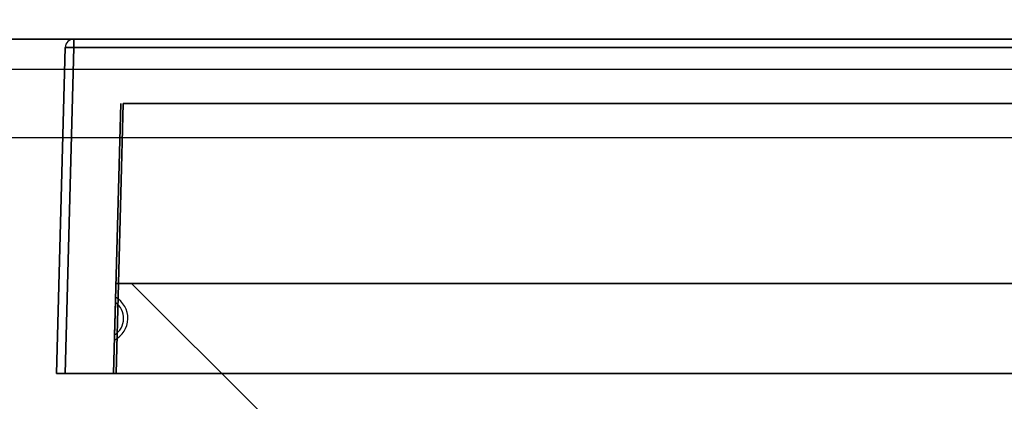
# Model space of a CAD drawing. Header units: millimetres. Extents: x 0 to 1524, y 0 to 1016.
# Tile 253 of 256: x 713.36 to 724.86, y 769.8 to 774.25. Entities that reach past the tile are written whole.
import ezdxf

# ---------------------------------------------------------------- set-up
doc = ezdxf.new("R2010")
doc.units = ezdxf.units.MM
doc.header["$LTSCALE"] = 83.82
doc.layers.get('0').update_dxf_attribs({"linetype": 'CONTINUOUS'})
doc.styles.get("Standard").update_dxf_attribs({"font": 'txt', "width": 0.8})
doc.dimstyles.new('DIMSTYLE_1', dxfattribs={"dimtxt": 15, "dimasz": 12, "dimexe": 0.18, "dimexo": 0.0625, "dimgap": 0.09, "dimtad": 1, "dimzin": 0, "dimdsep": 46, "dimtxsty": 'STANDARD', "dimblk": 'CLOSED', "dimblk1": 'CLOSED', "dimblk2": 'CLOSED', "dimcen": 0.09, "dimadec": 0, "dimazin": 0, "dimtp": 0.01, "dimtm": 0.01, "dimtfac": 1, "dimtofl": 0, "dimtmove": 0, "dimatfit": 3, "dimldrblk": 'CLOSED', "dimfxl": 1, "dimtolj": 1, "dimtzin": 0, "dimarcsym": 0})

# ---------------------------------------------------------------- blocks, each defined once
blk = doc.blocks.new('_CLOSED')
at = {"color": 0, "linetype": 'BYBLOCK'}
for p, q in [((0, 0), (-1, 0.20833)), ((-1, 0.20833), (-1, -0.20833)), ((-1, -0.20833), (0, 0)), ((-1, 0), (0, 0))]:
    blk.add_line(p, q, dxfattribs=at)
blk = doc.blocks.new('*D8')
at = {"color": 2, "linetype": 'CONTINUOUS'}
for p, q in [((743.487, 787.116), (417.669, 787.116)), ((418.669, 787.116), (418.669, 678.137)), ((418.669, 569.158), (418.669, 678.137)), ((571.056, 569.158), (417.669, 569.158))]:
    blk.add_line(p, q, dxfattribs=at)
at = {"color": 2, "linetype": 'CONTINUOUS', "xscale": 12, "yscale": 12, "zscale": 12}
for p, rotation in [((418.669, 787.116), 90), ((418.669, 569.158), 270)]:
    blk.add_blockref('_CLOSED', p, dxfattribs=dict(at, rotation=rotation))

msp = doc.modelspace()

# ---------------------------------------------------------------- linework, layer by layer
at = {"color": 4, "linetype": 'CONTINUOUS'}
for p, q in [((727.744, 774.028), (713.244, 774.028)), ((713.244, 774.028), (727.744, 774.028)), ((727.744, 774.028), (713.244, 774.028)), ((713.244, 774.028), (727.744, 774.028)), ((727.544, 774.028), (713.444, 774.028)), ((713.444, 774.028), (727.544, 774.028)), ((727.544, 774.028), (713.444, 774.028)), ((713.444, 774.028), (727.544, 774.028))]:
    msp.add_line(p, q, dxfattribs=at)
at = {"color": 6, "linetype": 'CONTINUOUS'}
for p, q in [((713.994, 774.028), (726.995, 774.028)), ((726.995, 774.028), (713.994, 774.028)), ((713.994, 774.028), (726.995, 774.028)), ((726.995, 774.028), (713.994, 774.028)), ((713.794, 770.128), (713.894, 773.93)), ((713.894, 773.93), (713.794, 770.128)), ((713.794, 770.128), (713.894, 773.93)), ((713.894, 773.93), (713.794, 770.128)), ((713.994, 773.93), (713.894, 770.128)), ((713.894, 770.128), (713.994, 773.93)), ((713.994, 773.93), (713.894, 770.128)), ((713.894, 770.128), (713.994, 773.93)), ((726.995, 773.93), (713.994, 773.93)), ((713.994, 773.93), (726.995, 773.93)), ((726.995, 773.93), (713.994, 773.93)), ((713.994, 773.93), (726.995, 773.93)), ((714.669, 771.178), (716.169, 769.678)), ((726.319, 771.178), (714.669, 771.178)), ((714.669, 771.178), (716.169, 769.678)), ((714.669, 771.178), (726.319, 771.178)), ((714.669, 771.178), (716.169, 769.678)), ((726.319, 771.178), (714.669, 771.178)), ((714.669, 771.178), (716.169, 769.678)), ((714.669, 771.178), (726.319, 771.178)), ((714.481, 770.959), (714.483, 771.018)), ((714.483, 771.018), (714.481, 770.959)), ((714.481, 770.959), (714.483, 771.018)), ((714.483, 771.018), (714.481, 770.959)), ((714.471, 770.576), (714.481, 770.959)), ((714.481, 770.959), (714.471, 770.576)), ((714.471, 770.576), (714.481, 770.959)), ((714.481, 770.959), (714.471, 770.576)), ((714.47, 770.518), (714.471, 770.576)), ((714.471, 770.576), (714.47, 770.518)), ((714.47, 770.518), (714.471, 770.576)), ((714.471, 770.576), (714.47, 770.518)), ((713.894, 770.128), (713.794, 770.128)), ((713.794, 770.128), (713.894, 770.128)), ((713.894, 770.128), (713.794, 770.128)), ((713.794, 770.128), (713.894, 770.128)), ((713.894, 770.128), (727.094, 770.128)), ((727.094, 770.128), (713.894, 770.128)), ((713.894, 770.128), (727.094, 770.128)), ((727.094, 770.128), (713.894, 770.128)), ((714.489, 770.128), (726.499, 770.128)), ((726.499, 770.128), (714.489, 770.128)), ((714.489, 770.128), (726.499, 770.128)), ((726.499, 770.128), (714.489, 770.128))]:
    msp.add_line(p, q, dxfattribs=at)
at = {"color": 7, "linetype": 'CONTINUOUS'}
for p, q in [((546.394, 773.678), (974.394, 773.678)), ((546.394, 773.678), (974.394, 773.678)), ((714.459, 770.128), (714.542, 773.278)), ((714.542, 773.278), (714.459, 770.128)), ((714.459, 770.128), (714.542, 773.278)), ((714.542, 773.278), (714.459, 770.128)), ((714.572, 773.278), (714.489, 770.128)), ((714.489, 770.128), (714.572, 773.278)), ((714.572, 773.278), (714.489, 770.128)), ((714.489, 770.128), (714.572, 773.278)), ((726.417, 773.278), (714.572, 773.278)), ((714.572, 773.278), (726.417, 773.278)), ((726.417, 773.278), (714.572, 773.278)), ((714.572, 773.278), (726.417, 773.278)), ((974.394, 772.878), (546.394, 772.878)), ((714.494, 771.178), (726.494, 771.178)), ((726.494, 771.178), (714.494, 771.178)), ((714.494, 771.178), (726.494, 771.178)), ((726.494, 771.178), (714.494, 771.178)), ((714.459, 770.128), (714.489, 770.128)), ((714.489, 770.128), (714.459, 770.128)), ((714.459, 770.128), (714.489, 770.128)), ((714.489, 770.128), (714.459, 770.128))]:
    msp.add_line(p, q, dxfattribs=at)
at = {"color": 6, "linetype": 'CONTINUOUS'}
for points in [[(713.994, 774.028), (713.994, 774.025), (713.994, 774.018), (713.994, 774.007), (713.994, 773.991), (713.994, 773.973), (713.994, 773.952), (713.994, 773.93)], [(713.994, 773.93), (713.994, 773.952), (713.994, 773.972), (713.994, 773.991), (713.994, 774.006), (713.994, 774.018), (713.994, 774.025), (713.994, 774.028)], [(713.994, 774.028), (713.994, 774.025), (713.994, 774.018), (713.994, 774.007), (713.994, 773.991), (713.994, 773.973), (713.994, 773.952), (713.994, 773.93)], [(713.994, 773.93), (713.994, 773.952), (713.994, 773.972), (713.994, 773.991), (713.994, 774.006), (713.994, 774.018), (713.994, 774.025), (713.994, 774.028)], [(713.994, 773.93), (713.972, 773.931), (713.951, 773.931), (713.932, 773.931), (713.916, 773.931), (713.904, 773.931), (713.897, 773.931), (713.894, 773.93)], [(713.894, 773.93), (713.896, 773.931), (713.904, 773.931), (713.916, 773.931), (713.932, 773.931), (713.95, 773.931), (713.972, 773.931), (713.994, 773.93)], [(713.994, 773.93), (713.972, 773.931), (713.951, 773.931), (713.932, 773.931), (713.916, 773.931), (713.904, 773.931), (713.897, 773.931), (713.894, 773.93)], [(713.894, 773.93), (713.896, 773.931), (713.904, 773.931), (713.916, 773.931), (713.932, 773.931), (713.95, 773.931), (713.972, 773.931), (713.994, 773.93)]]:
    msp.add_lwpolyline(points, dxfattribs=at)
at = {"color": 4, "linetype": 'CONTINUOUS'}
for points in [[(714.814, 774.028), (714.826, 774.028), (714.86, 774.028), (714.915, 774.028), (714.99, 774.028), (715.081, 774.028), (715.184, 774.028), (715.296, 774.028), (715.414, 774.028), (715.531, 774.028), (715.643, 774.028), (715.746, 774.028), (715.839, 774.028), (715.913, 774.028), (715.968, 774.028), (716.003, 774.028), (716.014, 774.028)], [(716.014, 774.028), (716.003, 774.028), (715.969, 774.028), (715.914, 774.028), (715.839, 774.028), (715.748, 774.028), (715.645, 774.028), (715.533, 774.028), (715.414, 774.028), (715.298, 774.028), (715.186, 774.028), (715.082, 774.028), (714.99, 774.028), (714.916, 774.028), (714.86, 774.028), (714.826, 774.028), (714.814, 774.028)], [(714.814, 774.028), (714.826, 774.028), (714.86, 774.028), (714.915, 774.028), (714.99, 774.028), (715.081, 774.028), (715.184, 774.028), (715.296, 774.028), (715.414, 774.028), (715.531, 774.028), (715.643, 774.028), (715.746, 774.028), (715.839, 774.028), (715.913, 774.028), (715.968, 774.028), (716.003, 774.028), (716.014, 774.028)], [(716.014, 774.028), (716.003, 774.028), (715.969, 774.028), (715.914, 774.028), (715.839, 774.028), (715.748, 774.028), (715.645, 774.028), (715.533, 774.028), (715.414, 774.028), (715.298, 774.028), (715.186, 774.028), (715.082, 774.028), (714.99, 774.028), (714.916, 774.028), (714.86, 774.028), (714.826, 774.028), (714.814, 774.028)], [(714.814, 774.028), (714.826, 774.028), (714.86, 774.028), (714.915, 774.028), (714.99, 774.028), (715.081, 774.028), (715.184, 774.028), (715.296, 774.028), (715.414, 774.028), (715.531, 774.028), (715.643, 774.028), (715.746, 774.028), (715.839, 774.028), (715.913, 774.028), (715.968, 774.028), (716.003, 774.028), (716.014, 774.028)], [(716.014, 774.028), (716.003, 774.028), (715.969, 774.028), (715.914, 774.028), (715.839, 774.028), (715.748, 774.028), (715.645, 774.028), (715.533, 774.028), (715.414, 774.028), (715.298, 774.028), (715.186, 774.028), (715.082, 774.028), (714.99, 774.028), (714.916, 774.028), (714.86, 774.028), (714.826, 774.028), (714.814, 774.028)], [(714.814, 774.028), (714.826, 774.028), (714.86, 774.028), (714.915, 774.028), (714.99, 774.028), (715.081, 774.028), (715.184, 774.028), (715.296, 774.028), (715.414, 774.028), (715.531, 774.028), (715.643, 774.028), (715.746, 774.028), (715.839, 774.028), (715.913, 774.028), (715.968, 774.028), (716.003, 774.028), (716.014, 774.028)], [(716.014, 774.028), (716.003, 774.028), (715.969, 774.028), (715.914, 774.028), (715.839, 774.028), (715.748, 774.028), (715.645, 774.028), (715.533, 774.028), (715.414, 774.028), (715.298, 774.028), (715.186, 774.028), (715.082, 774.028), (714.99, 774.028), (714.916, 774.028), (714.86, 774.028), (714.826, 774.028), (714.814, 774.028)], [(714.814, 774.028), (714.826, 774.028), (714.86, 774.028), (714.915, 774.028), (714.99, 774.028), (715.081, 774.028), (715.184, 774.028), (715.296, 774.028), (715.414, 774.028), (715.531, 774.028), (715.643, 774.028), (715.746, 774.028), (715.839, 774.028), (715.913, 774.028), (715.968, 774.028), (716.003, 774.028), (716.014, 774.028)], [(716.014, 774.028), (716.003, 774.028), (715.969, 774.028), (715.914, 774.028), (715.839, 774.028), (715.748, 774.028), (715.645, 774.028), (715.533, 774.028), (715.414, 774.028), (715.298, 774.028), (715.186, 774.028), (715.082, 774.028), (714.99, 774.028), (714.916, 774.028), (714.86, 774.028), (714.826, 774.028), (714.814, 774.028)], [(714.814, 774.028), (714.826, 774.028), (714.86, 774.028), (714.915, 774.028), (714.99, 774.028), (715.081, 774.028), (715.184, 774.028), (715.296, 774.028), (715.414, 774.028), (715.531, 774.028), (715.643, 774.028), (715.746, 774.028), (715.839, 774.028), (715.913, 774.028), (715.968, 774.028), (716.003, 774.028), (716.014, 774.028)], [(716.014, 774.028), (716.003, 774.028), (715.969, 774.028), (715.914, 774.028), (715.839, 774.028), (715.748, 774.028), (715.645, 774.028), (715.533, 774.028), (715.414, 774.028), (715.298, 774.028), (715.186, 774.028), (715.082, 774.028), (714.99, 774.028), (714.916, 774.028), (714.86, 774.028), (714.826, 774.028), (714.814, 774.028)], [(717.504, 774.028), (717.513, 774.028), (717.538, 774.028), (717.58, 774.028), (717.636, 774.028), (717.704, 774.028), (717.781, 774.028), (717.865, 774.028), (717.954, 774.028), (718.042, 774.028), (718.126, 774.028), (718.203, 774.028), (718.273, 774.028), (718.328, 774.028), (718.37, 774.028), (718.396, 774.028), (718.404, 774.028)], [(718.404, 774.028), (718.396, 774.028), (718.37, 774.028), (718.329, 774.028), (718.273, 774.028), (718.205, 774.028), (718.127, 774.028), (718.043, 774.028), (717.954, 774.028), (717.867, 774.028), (717.783, 774.028), (717.705, 774.028), (717.636, 774.028), (717.58, 774.028), (717.539, 774.028), (717.513, 774.028), (717.504, 774.028)], [(717.504, 774.028), (717.513, 774.028), (717.538, 774.028), (717.58, 774.028), (717.636, 774.028), (717.704, 774.028), (717.781, 774.028), (717.865, 774.028), (717.954, 774.028), (718.042, 774.028), (718.126, 774.028), (718.203, 774.028), (718.273, 774.028), (718.328, 774.028), (718.37, 774.028), (718.396, 774.028), (718.404, 774.028)], [(718.404, 774.028), (718.396, 774.028), (718.37, 774.028), (718.329, 774.028), (718.273, 774.028), (718.205, 774.028), (718.127, 774.028), (718.043, 774.028), (717.954, 774.028), (717.867, 774.028), (717.783, 774.028), (717.705, 774.028), (717.636, 774.028), (717.58, 774.028), (717.539, 774.028), (717.513, 774.028), (717.504, 774.028)], [(722.584, 774.028), (722.593, 774.028), (722.618, 774.028), (722.66, 774.028), (722.716, 774.028), (722.784, 774.028), (722.861, 774.028), (722.945, 774.028), (723.034, 774.028), (723.122, 774.028), (723.206, 774.028), (723.283, 774.028), (723.353, 774.028), (723.408, 774.028), (723.45, 774.028), (723.476, 774.028), (723.484, 774.028)], [(723.484, 774.028), (723.476, 774.028), (723.45, 774.028), (723.409, 774.028), (723.353, 774.028), (723.285, 774.028), (723.207, 774.028), (723.123, 774.028), (723.034, 774.028), (722.947, 774.028), (722.863, 774.028), (722.785, 774.028), (722.716, 774.028), (722.66, 774.028), (722.619, 774.028), (722.593, 774.028), (722.584, 774.028)], [(722.584, 774.028), (722.593, 774.028), (722.618, 774.028), (722.66, 774.028), (722.716, 774.028), (722.784, 774.028), (722.861, 774.028), (722.945, 774.028), (723.034, 774.028), (723.122, 774.028), (723.206, 774.028), (723.283, 774.028), (723.353, 774.028), (723.408, 774.028), (723.45, 774.028), (723.476, 774.028), (723.484, 774.028)], [(723.484, 774.028), (723.476, 774.028), (723.45, 774.028), (723.409, 774.028), (723.353, 774.028), (723.285, 774.028), (723.207, 774.028), (723.123, 774.028), (723.034, 774.028), (722.947, 774.028), (722.863, 774.028), (722.785, 774.028), (722.716, 774.028), (722.66, 774.028), (722.619, 774.028), (722.593, 774.028), (722.584, 774.028)]]:
    msp.add_lwpolyline(points, dxfattribs=at)
at = {"color": 6, "linetype": 'CONTINUOUS'}
for centre, radius, start, end in [((713.994, 773.928), 0.1, 90, 178.5), ((713.994, 773.928), 0.1, 90, 178.5), ((713.994, 773.928), 0.1, 90, 178.5), ((713.994, 773.928), 0.1, 90, 178.5), ((714.343, 770.771), 0.283, 296.5898, 60.4102), ((714.343, 770.771), 0.283, 296.5898, 60.4102), ((714.343, 770.771), 0.283, 296.5898, 60.4102), ((714.343, 770.771), 0.283, 296.5898, 60.4102), ((714.343, 770.771), 0.233, 303.3682, 53.6318), ((714.343, 770.771), 0.233, 303.3682, 53.6318), ((714.343, 770.771), 0.233, 303.3682, 53.6318), ((714.343, 770.771), 0.233, 303.3682, 53.6318)]:
    msp.add_arc(centre, radius, start, end, dxfattribs=at)

# ---------------------------------------------------------------- dimensions: what is measured, and where the dimension line sits
at = {"color": 2, "linetype": 'CONTINUOUS'}
dim = msp.add_linear_dim(base=(418.669, 787.116), p1=(571.056, 569.158), p2=(743.487, 787.116), angle=90, dimstyle='DIMSTYLE_1', dxfattribs=at)
dim.commit()
dim.dimension.update_dxf_attribs({"geometry": '*D8', "text_midpoint": (414.919, 642.137), "dimtype": 160})

doc.saveas('drawing.dxf')
